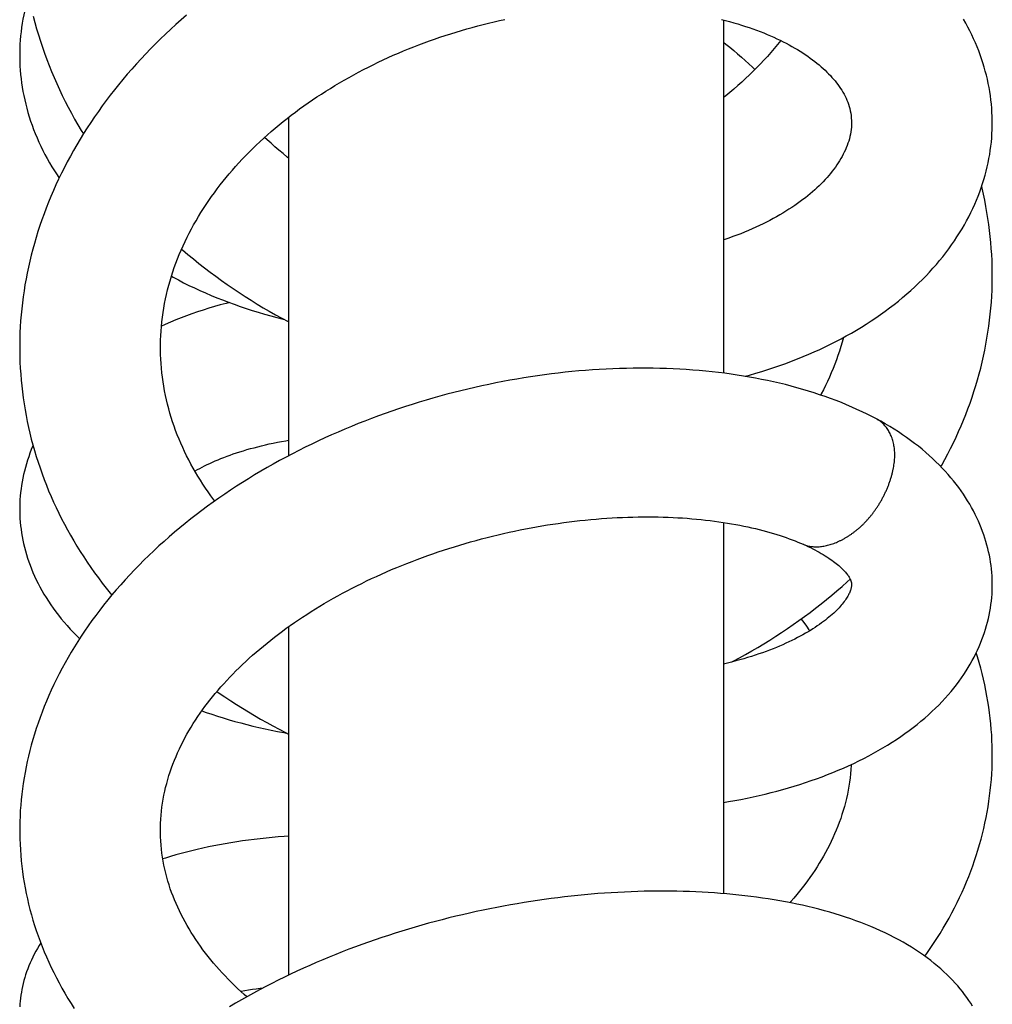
# Model space of a CAD drawing. Header units: millimetres. Extents: x 117 to 1320, y -43 to 1845.
# Tile 77 of 106: x 248 to 286, y 1736 to 1774. Entities that reach past the tile are written whole.
import ezdxf

# ---------------------------------------------------------------- set-up
doc = ezdxf.new("R2010")
doc.units = ezdxf.units.MM
doc.header["$LTSCALE"] = 65.395
doc.layers.get('0').update_dxf_attribs({"linetype": 'CONTINUOUS'})

msp = doc.modelspace()

# ---------------------------------------------------------------- linework, layer by layer
at = {"color": 7, "linetype": 'Continuous'}
for p, q in [((275.98, 1773.996), (275.98, 1760.197)), ((258.98, 1770.189), (258.98, 1756.964)), ((275.98, 1754.365), (275.98, 1739.86)), ((258.98, 1750.286), (258.98, 1736.672))]:
    msp.add_line(p, q, dxfattribs=at)
for points in [[(248.822, 1774.923), (248.801, 1774.853), (248.755, 1774.69), (248.713, 1774.526), (248.675, 1774.362), (248.64, 1774.198), (248.608, 1774.034), (248.58, 1773.869), (248.556, 1773.705), (248.535, 1773.54), (248.517, 1773.375), (248.503, 1773.21), (248.492, 1773.046), (248.485, 1772.881), (248.481, 1772.716), (248.481, 1772.619)], [(249.004, 1774.14), (249.069, 1773.896), (249.138, 1773.654), (249.211, 1773.413), (249.287, 1773.173), (249.367, 1772.934), (249.451, 1772.695), (249.539, 1772.458), (249.63, 1772.22), (249.726, 1771.984), (249.825, 1771.749), (249.928, 1771.514), (250.035, 1771.28), (250.146, 1771.047), (250.26, 1770.816), (250.379, 1770.585), (250.5, 1770.356), (250.626, 1770.128), (250.755, 1769.901), (250.888, 1769.676), (250.969, 1769.543)], [(255.001, 1774.182), (254.792, 1774.001), (254.586, 1773.818), (254.382, 1773.633), (254.182, 1773.445), (253.984, 1773.256), (253.789, 1773.064), (253.597, 1772.87), (253.408, 1772.675), (253.222, 1772.478), (253.04, 1772.279), (252.861, 1772.078), (252.685, 1771.877), (252.513, 1771.674), (252.345, 1771.469), (252.18, 1771.264), (252.018, 1771.056), (251.86, 1770.847), (251.705, 1770.637), (251.553, 1770.424), (251.404, 1770.21), (251.259, 1769.995), (251.117, 1769.778), (250.979, 1769.56), (250.844, 1769.341), (250.713, 1769.121), (250.586, 1768.9), (250.462, 1768.678), (250.341, 1768.455), (250.225, 1768.231), (250.112, 1768.006), (250.003, 1767.781), (249.898, 1767.555), (249.797, 1767.329), (249.7, 1767.102), (249.606, 1766.874), (249.516, 1766.646), (249.43, 1766.418), (249.347, 1766.189), (249.269, 1765.96)], [(253.98, 1761.206), (253.981, 1761.305), (253.985, 1761.483), (253.992, 1761.662), (254.003, 1761.842), (254.017, 1762.021), (254.035, 1762.201), (254.057, 1762.381), (254.082, 1762.561), (254.11, 1762.74), (254.142, 1762.919), (254.178, 1763.098), (254.217, 1763.276), (254.26, 1763.454), (254.306, 1763.631), (254.355, 1763.806), (254.407, 1763.981), (254.463, 1764.155), (254.522, 1764.327), (254.584, 1764.499), (254.649, 1764.669), (254.717, 1764.839), (254.788, 1765.007), (254.863, 1765.174), (254.94, 1765.34), (255.02, 1765.505), (255.103, 1765.669), (255.189, 1765.832), (255.277, 1765.994), (255.369, 1766.155), (255.463, 1766.315), (255.561, 1766.474), (255.66, 1766.631), (255.763, 1766.788), (255.868, 1766.943), (255.975, 1767.097), (256.085, 1767.249), (256.198, 1767.4), (256.312, 1767.55), (256.429, 1767.698), (256.548, 1767.844), (256.668, 1767.988), (256.791, 1768.131), (256.917, 1768.273), (257.045, 1768.414), (257.175, 1768.554), (257.309, 1768.694), (257.445, 1768.832), (257.583, 1768.97), (257.724, 1769.106), (257.867, 1769.241), (258.013, 1769.375), (258.16, 1769.508), (258.31, 1769.639), (258.463, 1769.77), (258.617, 1769.898), (258.773, 1770.026), (258.931, 1770.151), (259.091, 1770.275), (259.253, 1770.398), (259.417, 1770.519), (259.583, 1770.639), (259.751, 1770.757), (259.921, 1770.874), (260.093, 1770.989), (260.266, 1771.103), (260.442, 1771.215), (260.619, 1771.326), (260.798, 1771.435), (260.98, 1771.543), (261.163, 1771.649), (261.347, 1771.753), (261.534, 1771.856), (261.722, 1771.958), (261.912, 1772.057), (262.103, 1772.155), (262.296, 1772.251), (262.489, 1772.345), (262.685, 1772.437), (262.881, 1772.527), (263.078, 1772.616), (263.276, 1772.702), (263.475, 1772.786), (263.675, 1772.869), (263.876, 1772.949), (264.078, 1773.027), (264.282, 1773.104), (264.487, 1773.179), (264.693, 1773.252), (264.901, 1773.323), (265.109, 1773.393), (265.319, 1773.46), (265.529, 1773.525), (265.74, 1773.588), (265.952, 1773.65), (266.164, 1773.709), (266.377, 1773.766), (266.589, 1773.82), (266.802, 1773.873), (267.015, 1773.923), (267.228, 1773.972), (267.441, 1774.018)], [(275.895, 1774.017), (276.058, 1773.976), (276.219, 1773.933), (276.377, 1773.889), (276.533, 1773.843), (276.686, 1773.796), (276.837, 1773.748), (276.985, 1773.698), (277.13, 1773.647), (277.273, 1773.595), (277.412, 1773.542), (277.549, 1773.489), (277.683, 1773.434), (277.814, 1773.378), (277.941, 1773.321), (278.066, 1773.264), (278.189, 1773.206), (278.308, 1773.147), (278.425, 1773.087), (278.539, 1773.027), (278.651, 1772.965), (278.761, 1772.902), (278.868, 1772.839), (278.973, 1772.774), (279.075, 1772.709), (279.175, 1772.643), (279.271, 1772.577), (279.365, 1772.511), (279.456, 1772.444), (279.545, 1772.376), (279.63, 1772.308), (279.713, 1772.24), (279.793, 1772.171), (279.871, 1772.103), (279.946, 1772.033), (280.018, 1771.964), (280.087, 1771.895), (280.153, 1771.825), (280.217, 1771.756), (280.279, 1771.686), (280.338, 1771.615), (280.395, 1771.544), (280.45, 1771.471), (280.502, 1771.398), (280.552, 1771.324), (280.6, 1771.25), (280.645, 1771.174), (280.688, 1771.098), (280.728, 1771.021), (280.765, 1770.943), (280.8, 1770.863), (280.832, 1770.783), (280.861, 1770.702), (280.887, 1770.618), (280.911, 1770.533), (280.931, 1770.445)], [(286.48, 1769.977), (286.479, 1770.069), (286.475, 1770.23), (286.468, 1770.392), (286.458, 1770.553), (286.444, 1770.714), (286.426, 1770.876), (286.406, 1771.037), (286.381, 1771.198), (286.354, 1771.359), (286.322, 1771.519), (286.288, 1771.679), (286.25, 1771.839), (286.208, 1771.999), (286.163, 1772.158), (286.115, 1772.317), (286.063, 1772.475), (286.008, 1772.633), (285.949, 1772.79), (285.887, 1772.947), (285.822, 1773.103), (285.752, 1773.259), (285.68, 1773.414), (285.604, 1773.568), (285.524, 1773.722), (285.441, 1773.875), (285.353, 1774.028)], [(278.22, 1773.19), (278.22, 1773.19), (278.091, 1773.033), (277.961, 1772.879), (277.828, 1772.726), (277.693, 1772.575), (277.557, 1772.426), (277.418, 1772.28), (277.278, 1772.135), (277.135, 1771.992), (276.989, 1771.85), (276.841, 1771.71), (276.69, 1771.571), (276.537, 1771.433), (276.382, 1771.297), (276.224, 1771.163), (276.064, 1771.03), (275.98, 1770.963)], [(275.98, 1773.126), (276.069, 1773.056), (276.225, 1772.93), (276.379, 1772.803), (276.53, 1772.675), (276.679, 1772.546), (276.826, 1772.415), (276.971, 1772.283), (277.114, 1772.148), (277.205, 1772.062)], [(248.481, 1772.619), (248.481, 1772.528), (248.485, 1772.363), (248.492, 1772.198), (248.503, 1772.033), (248.517, 1771.868), (248.534, 1771.703), (248.556, 1771.538), (248.58, 1771.372), (248.609, 1771.207), (248.641, 1771.041), (248.676, 1770.876), (248.715, 1770.71), (248.758, 1770.545), (248.804, 1770.379), (248.854, 1770.214), (248.908, 1770.049), (248.965, 1769.884), (249.026, 1769.719), (249.091, 1769.555), (249.159, 1769.391), (249.231, 1769.227), (249.307, 1769.064), (249.386, 1768.902), (249.469, 1768.74), (249.556, 1768.579), (249.647, 1768.419), (249.741, 1768.259), (249.839, 1768.101), (249.94, 1767.944), (250.023, 1767.82)], [(280.931, 1770.445), (280.948, 1770.355), (280.962, 1770.262), (280.972, 1770.165), (280.978, 1770.063), (280.98, 1769.979)], [(280.98, 1769.979), (280.979, 1769.902), (280.973, 1769.807), (280.965, 1769.713), (280.952, 1769.622), (280.936, 1769.531), (280.917, 1769.442), (280.895, 1769.353), (280.87, 1769.265), (280.841, 1769.178), (280.81, 1769.091), (280.776, 1769.004), (280.739, 1768.918), (280.699, 1768.833), (280.657, 1768.749), (280.613, 1768.664), (280.565, 1768.581), (280.516, 1768.498), (280.463, 1768.415), (280.409, 1768.332), (280.351, 1768.25), (280.291, 1768.168), (280.228, 1768.086), (280.162, 1768.004), (280.094, 1767.922), (280.023, 1767.84), (279.949, 1767.759), (279.873, 1767.678), (279.795, 1767.598), (279.714, 1767.518), (279.631, 1767.44), (279.546, 1767.362), (279.458, 1767.285), (279.368, 1767.208), (279.275, 1767.131), (279.179, 1767.054), (279.08, 1766.978), (278.977, 1766.901), (278.872, 1766.825), (278.763, 1766.749), (278.651, 1766.674), (278.537, 1766.599), (278.42, 1766.525), (278.3, 1766.451), (278.177, 1766.379), (278.051, 1766.307), (277.923, 1766.236), (277.792, 1766.166), (277.658, 1766.097), (277.522, 1766.029), (277.383, 1765.962), (277.242, 1765.897), (277.098, 1765.832), (276.952, 1765.769), (276.804, 1765.707), (276.654, 1765.647), (276.502, 1765.588), (276.348, 1765.531), (276.192, 1765.475), (276.033, 1765.421), (275.98, 1765.403)], [(276.821, 1760.073), (276.998, 1760.122), (277.239, 1760.191), (277.479, 1760.264), (277.716, 1760.339), (277.951, 1760.416), (278.183, 1760.497), (278.414, 1760.58), (278.641, 1760.665), (278.866, 1760.753), (279.088, 1760.843), (279.307, 1760.935), (279.524, 1761.03), (279.737, 1761.127), (279.949, 1761.226), (280.158, 1761.329), (280.366, 1761.434), (280.571, 1761.542), (280.774, 1761.652), (280.974, 1761.765), (281.171, 1761.88), (281.366, 1761.997), (281.558, 1762.117), (281.746, 1762.239), (281.932, 1762.364), (282.114, 1762.49), (282.294, 1762.619), (282.469, 1762.749), (282.642, 1762.882), (282.811, 1763.016), (282.976, 1763.152), (283.138, 1763.29), (283.296, 1763.43), (283.45, 1763.571), (283.601, 1763.713), (283.747, 1763.857), (283.89, 1764.002), (284.028, 1764.149), (284.163, 1764.296), (284.294, 1764.445), (284.421, 1764.596), (284.544, 1764.747), (284.663, 1764.899), (284.778, 1765.052), (284.889, 1765.207), (284.997, 1765.362), (285.101, 1765.518), (285.201, 1765.675), (285.297, 1765.833), (285.389, 1765.992), (285.477, 1766.151), (285.562, 1766.311), (285.643, 1766.472), (285.72, 1766.633), (285.793, 1766.794), (285.863, 1766.956), (285.928, 1767.118), (285.99, 1767.28), (286.048, 1767.442), (286.102, 1767.605), (286.153, 1767.767), (286.199, 1767.93), (286.243, 1768.092), (286.282, 1768.254), (286.318, 1768.417), (286.35, 1768.579), (286.378, 1768.741), (286.403, 1768.903), (286.425, 1769.065), (286.443, 1769.228), (286.457, 1769.39), (286.468, 1769.552), (286.475, 1769.715), (286.479, 1769.878), (286.48, 1769.977)], [(258.98, 1768.602), (258.931, 1768.642), (258.769, 1768.774), (258.61, 1768.907), (258.454, 1769.042), (258.299, 1769.179), (258.147, 1769.318), (258.05, 1769.409)], [(286.48, 1764.015), (286.48, 1764.13), (286.476, 1764.364), (286.469, 1764.598), (286.457, 1764.833), (286.442, 1765.067), (286.423, 1765.302), (286.401, 1765.537), (286.374, 1765.773), (286.344, 1766.008), (286.31, 1766.244), (286.272, 1766.48), (286.231, 1766.715), (286.185, 1766.951), (286.136, 1767.187), (286.083, 1767.422), (286.066, 1767.495)], [(249.269, 1765.96), (249.194, 1765.73), (249.123, 1765.5), (249.055, 1765.269), (248.992, 1765.038), (248.932, 1764.807), (248.875, 1764.575), (248.823, 1764.343), (248.774, 1764.11), (248.729, 1763.877), (248.687, 1763.644), (248.65, 1763.41), (248.616, 1763.177), (248.586, 1762.944), (248.559, 1762.71), (248.537, 1762.477), (248.518, 1762.244), (248.503, 1762.011), (248.492, 1761.779), (248.484, 1761.546), (248.481, 1761.314), (248.48, 1761.207)], [(254.806, 1765.047), (254.843, 1765.015), (255.053, 1764.836), (255.265, 1764.66), (255.48, 1764.487), (255.698, 1764.316), (255.918, 1764.147), (256.14, 1763.982), (256.365, 1763.818), (256.592, 1763.658), (256.821, 1763.5), (257.052, 1763.345), (257.285, 1763.193), (257.519, 1763.044), (257.755, 1762.898), (257.993, 1762.755), (258.233, 1762.615), (258.475, 1762.477), (258.718, 1762.342), (258.964, 1762.21), (258.98, 1762.202)], [(254.408, 1763.984), (254.477, 1763.946), (254.68, 1763.838), (254.886, 1763.732), (255.095, 1763.628), (255.307, 1763.527), (255.522, 1763.428), (255.739, 1763.332), (255.959, 1763.237), (256.182, 1763.146), (256.407, 1763.056), (256.635, 1762.97), (256.864, 1762.886), (257.096, 1762.804), (257.33, 1762.725), (257.566, 1762.649), (257.804, 1762.576), (258.044, 1762.505), (258.286, 1762.437), (258.529, 1762.372), (258.774, 1762.309), (258.785, 1762.307)], [(284.47, 1756.546), (284.504, 1756.605), (284.624, 1756.822), (284.739, 1757.039), (284.851, 1757.257), (284.959, 1757.476), (285.064, 1757.695), (285.164, 1757.915), (285.261, 1758.136), (285.354, 1758.357), (285.443, 1758.58), (285.529, 1758.804), (285.611, 1759.028), (285.689, 1759.254), (285.764, 1759.481), (285.836, 1759.709), (285.903, 1759.938), (285.967, 1760.168), (286.028, 1760.398), (286.084, 1760.63), (286.137, 1760.862), (286.186, 1761.094), (286.231, 1761.328), (286.273, 1761.561), (286.311, 1761.795), (286.345, 1762.03), (286.375, 1762.264), (286.401, 1762.499), (286.424, 1762.734), (286.443, 1762.969), (286.458, 1763.205), (286.469, 1763.44), (286.476, 1763.675), (286.48, 1763.91), (286.48, 1764.016)], [(256.673, 1762.956), (256.545, 1762.923), (256.318, 1762.861), (256.092, 1762.797), (255.869, 1762.73), (255.648, 1762.661), (255.429, 1762.589), (255.212, 1762.515), (254.998, 1762.438), (254.786, 1762.358), (254.577, 1762.276), (254.371, 1762.191), (254.167, 1762.104), (254.019, 1762.038)], [(280.665, 1761.593), (280.662, 1761.584), (280.614, 1761.408), (280.563, 1761.232), (280.508, 1761.058), (280.45, 1760.886), (280.39, 1760.714), (280.326, 1760.544), (280.259, 1760.375), (280.19, 1760.208), (280.117, 1760.042), (280.042, 1759.877), (279.963, 1759.714), (279.882, 1759.551), (279.798, 1759.389), (279.773, 1759.343)], [(248.48, 1761.207), (248.481, 1761.089), (248.485, 1760.857), (248.492, 1760.624), (248.504, 1760.392), (248.519, 1760.159), (248.538, 1759.927), (248.561, 1759.695), (248.587, 1759.463), (248.618, 1759.231), (248.652, 1759), (248.69, 1758.769), (248.731, 1758.538), (248.777, 1758.308), (248.826, 1758.079), (248.879, 1757.85), (248.935, 1757.622), (248.995, 1757.395), (249.059, 1757.168), (249.127, 1756.942), (249.198, 1756.717), (249.274, 1756.493), (249.353, 1756.269), (249.435, 1756.046), (249.522, 1755.823), (249.612, 1755.602), (249.706, 1755.381), (249.803, 1755.161), (249.905, 1754.942), (250.01, 1754.724), (250.119, 1754.506), (250.232, 1754.29), (250.348, 1754.075), (250.468, 1753.86), (250.592, 1753.647), (250.719, 1753.435), (250.849, 1753.224), (250.983, 1753.015), (251.121, 1752.808), (251.262, 1752.602), (251.406, 1752.398), (251.553, 1752.195), (251.704, 1751.994), (251.859, 1751.794), (252.017, 1751.595), (252.077, 1751.521)], [(256.101, 1755.199), (256.06, 1755.253), (255.95, 1755.402), (255.844, 1755.554), (255.739, 1755.706), (255.637, 1755.86), (255.538, 1756.015), (255.442, 1756.171), (255.349, 1756.328), (255.258, 1756.486), (255.17, 1756.645), (255.085, 1756.805), (255.003, 1756.966), (254.924, 1757.129), (254.848, 1757.292), (254.775, 1757.456), (254.705, 1757.621), (254.638, 1757.787), (254.574, 1757.954), (254.513, 1758.123), (254.456, 1758.292), (254.401, 1758.462), (254.349, 1758.634), (254.301, 1758.806), (254.256, 1758.98), (254.214, 1759.154), (254.176, 1759.329), (254.141, 1759.505), (254.109, 1759.682), (254.081, 1759.859), (254.056, 1760.036), (254.035, 1760.214), (254.017, 1760.392), (254.003, 1760.569), (253.992, 1760.747), (253.985, 1760.925), (253.981, 1761.102), (253.98, 1761.207)], [(281.954, 1758.407), (281.778, 1758.5), (281.586, 1758.597), (281.391, 1758.691), (281.194, 1758.783), (280.993, 1758.873), (280.79, 1758.96), (280.584, 1759.044), (280.375, 1759.126), (280.164, 1759.205), (279.951, 1759.282), (279.735, 1759.356), (279.516, 1759.428), (279.296, 1759.497), (279.073, 1759.563), (278.849, 1759.627), (278.623, 1759.689), (278.395, 1759.747), (278.165, 1759.803), (277.934, 1759.856), (277.702, 1759.907), (277.468, 1759.955), (277.233, 1760.001), (276.996, 1760.044), (276.757, 1760.084), (276.516, 1760.122), (276.273, 1760.158), (276.028, 1760.191), (275.781, 1760.221), (275.533, 1760.249), (275.283, 1760.275), (275.032, 1760.298), (274.779, 1760.318), (274.524, 1760.336), (274.269, 1760.352), (274.012, 1760.365), (273.753, 1760.375), (273.494, 1760.383), (273.234, 1760.388), (272.972, 1760.391), (272.71, 1760.392), (272.447, 1760.389), (272.183, 1760.385), (271.919, 1760.377), (271.654, 1760.368), (271.389, 1760.355), (271.124, 1760.34), (270.858, 1760.323), (270.592, 1760.303), (270.326, 1760.281), (270.059, 1760.256), (269.791, 1760.229), (269.523, 1760.199), (269.254, 1760.167), (268.984, 1760.132), (268.714, 1760.094), (268.443, 1760.054), (268.171, 1760.011), (267.899, 1759.966), (267.626, 1759.918), (267.353, 1759.867), (267.08, 1759.814), (266.807, 1759.758), (266.533, 1759.7), (266.26, 1759.639), (265.987, 1759.576), (265.714, 1759.51), (265.442, 1759.441), (265.17, 1759.37), (264.898, 1759.297), (264.627, 1759.221), (264.357, 1759.142), (264.088, 1759.061), (263.819, 1758.978), (263.552, 1758.892), (263.286, 1758.804), (263.02, 1758.713), (262.756, 1758.621), (262.493, 1758.525), (262.231, 1758.427), (261.968, 1758.327), (261.707, 1758.223), (261.445, 1758.117), (261.185, 1758.009), (260.925, 1757.897), (260.666, 1757.783), (260.408, 1757.667), (260.151, 1757.547), (259.895, 1757.426), (259.64, 1757.301), (259.387, 1757.175), (259.135, 1757.045), (258.885, 1756.914), (258.636, 1756.78), (258.389, 1756.643), (258.144, 1756.504), (257.901, 1756.363), (257.66, 1756.219), (257.421, 1756.073), (257.184, 1755.925), (256.95, 1755.775), (256.718, 1755.623), (256.489, 1755.469), (256.263, 1755.313), (256.038, 1755.155), (255.816, 1754.994), (255.597, 1754.831), (255.379, 1754.666), (255.163, 1754.498), (254.95, 1754.328), (254.739, 1754.155), (254.53, 1753.98), (254.324, 1753.803), (254.121, 1753.624), (253.92, 1753.443), (253.722, 1753.259), (253.527, 1753.074), (253.336, 1752.887), (253.147, 1752.699), (252.962, 1752.508), (252.78, 1752.316), (252.601, 1752.122), (252.426, 1751.927), (252.254, 1751.73), (252.086, 1751.532), (251.922, 1751.333), (251.761, 1751.133), (251.605, 1750.931), (251.452, 1750.729), (251.303, 1750.526), (251.158, 1750.323), (251.018, 1750.119), (250.881, 1749.914), (250.748, 1749.708), (250.618, 1749.501), (250.493, 1749.293), (250.371, 1749.085), (250.252, 1748.875), (250.138, 1748.664), (250.026, 1748.453), (249.919, 1748.24), (249.815, 1748.027), (249.715, 1747.813), (249.62, 1747.599), (249.528, 1747.384), (249.44, 1747.17), (249.355, 1746.955), (249.275, 1746.74), (249.199, 1746.525), (249.127, 1746.31), (249.058, 1746.094), (248.994, 1745.879), (248.933, 1745.665), (248.876, 1745.45), (248.824, 1745.235), (248.775, 1745.021), (248.73, 1744.807), (248.688, 1744.594), (248.651, 1744.381), (248.617, 1744.168), (248.587, 1743.955), (248.561, 1743.743), (248.539, 1743.53), (248.52, 1743.316), (248.505, 1743.103), (248.494, 1742.889), (248.486, 1742.675), (248.482, 1742.462), (248.481, 1742.344)], [(286.48, 1751.929), (286.48, 1752.014), (286.476, 1752.147), (286.47, 1752.279), (286.46, 1752.412), (286.447, 1752.545), (286.431, 1752.679), (286.413, 1752.812), (286.391, 1752.945), (286.365, 1753.079), (286.337, 1753.213), (286.305, 1753.346), (286.271, 1753.48), (286.233, 1753.614), (286.192, 1753.747), (286.147, 1753.881), (286.099, 1754.015), (286.048, 1754.148), (285.994, 1754.282), (285.936, 1754.415), (285.875, 1754.548), (285.81, 1754.68), (285.742, 1754.813), (285.671, 1754.945), (285.596, 1755.076), (285.517, 1755.207), (285.435, 1755.338), (285.349, 1755.468), (285.26, 1755.598), (285.167, 1755.727), (285.069, 1755.855), (284.969, 1755.983), (284.864, 1756.111), (284.755, 1756.237), (284.642, 1756.364), (284.525, 1756.489), (284.404, 1756.613), (284.279, 1756.737), (284.15, 1756.86), (284.016, 1756.981), (283.879, 1757.101), (283.737, 1757.221), (283.592, 1757.338), (283.443, 1757.454), (283.29, 1757.568), (283.133, 1757.681), (282.973, 1757.792), (282.81, 1757.901), (282.643, 1758.007), (282.472, 1758.112), (282.299, 1758.215), (282.123, 1758.315), (281.954, 1758.407)], [(255.325, 1756.369), (255.339, 1756.377), (255.426, 1756.426), (255.516, 1756.476), (255.608, 1756.525), (255.704, 1756.574), (255.803, 1756.622), (255.906, 1756.671), (256.011, 1756.719), (256.119, 1756.767), (256.23, 1756.814), (256.344, 1756.861), (256.461, 1756.907), (256.58, 1756.952), (256.703, 1756.997), (256.827, 1757.041), (256.955, 1757.084), (257.085, 1757.126), (257.219, 1757.167), (257.355, 1757.207), (257.493, 1757.247), (257.635, 1757.285), (257.78, 1757.323), (257.927, 1757.36), (258.078, 1757.395), (258.231, 1757.43), (258.388, 1757.463), (258.547, 1757.495), (258.708, 1757.526), (258.873, 1757.555), (258.98, 1757.574)], [(249.002, 1757.372), (248.993, 1757.351), (248.935, 1757.212), (248.882, 1757.072), (248.832, 1756.932), (248.785, 1756.792), (248.742, 1756.652), (248.702, 1756.512), (248.665, 1756.372), (248.632, 1756.232), (248.602, 1756.092), (248.576, 1755.952), (248.552, 1755.812), (248.532, 1755.672), (248.516, 1755.533), (248.502, 1755.393), (248.492, 1755.254), (248.485, 1755.115), (248.481, 1754.975), (248.481, 1754.882)], [(248.481, 1754.882), (248.481, 1754.794), (248.485, 1754.655), (248.492, 1754.515), (248.502, 1754.376), (248.515, 1754.236), (248.532, 1754.096), (248.552, 1753.956), (248.576, 1753.816), (248.602, 1753.675), (248.633, 1753.535), (248.666, 1753.394), (248.703, 1753.253), (248.744, 1753.112), (248.788, 1752.971), (248.835, 1752.829), (248.887, 1752.688), (248.941, 1752.547), (249, 1752.406), (249.062, 1752.264), (249.128, 1752.124), (249.197, 1751.983), (249.271, 1751.843), (249.348, 1751.703), (249.428, 1751.563), (249.513, 1751.424), (249.602, 1751.285), (249.694, 1751.147), (249.79, 1751.009), (249.891, 1750.872), (249.995, 1750.736), (250.104, 1750.6), (250.217, 1750.464), (250.334, 1750.33), (250.455, 1750.196), (250.581, 1750.062), (250.711, 1749.93), (250.822, 1749.822)], [(253.981, 1742.343), (253.982, 1742.447), (253.986, 1742.605), (253.994, 1742.763), (254.005, 1742.921), (254.02, 1743.078), (254.038, 1743.235), (254.06, 1743.392), (254.086, 1743.547), (254.115, 1743.702), (254.147, 1743.857), (254.183, 1744.011), (254.223, 1744.165), (254.265, 1744.318), (254.311, 1744.47), (254.36, 1744.621), (254.412, 1744.772), (254.468, 1744.922), (254.526, 1745.071), (254.588, 1745.219), (254.652, 1745.366), (254.719, 1745.512), (254.789, 1745.657), (254.861, 1745.8), (254.936, 1745.943), (255.014, 1746.084), (255.094, 1746.224), (255.177, 1746.364), (255.263, 1746.502), (255.35, 1746.639), (255.44, 1746.775), (255.532, 1746.908), (255.624, 1747.039), (255.719, 1747.168), (255.815, 1747.297), (255.914, 1747.424), (256.016, 1747.552), (256.121, 1747.679), (256.229, 1747.807), (256.339, 1747.934), (256.452, 1748.061), (256.567, 1748.187), (256.685, 1748.312), (256.805, 1748.437), (256.928, 1748.562), (257.054, 1748.686), (257.182, 1748.809), (257.312, 1748.932), (257.445, 1749.054), (257.58, 1749.175), (257.718, 1749.296), (257.858, 1749.415), (258, 1749.534), (258.144, 1749.652), (258.291, 1749.769), (258.439, 1749.885), (258.59, 1750), (258.743, 1750.114), (258.897, 1750.226), (259.054, 1750.338), (259.212, 1750.448), (259.372, 1750.557), (259.534, 1750.665), (259.698, 1750.772), (259.865, 1750.879), (260.034, 1750.984), (260.206, 1751.089), (260.38, 1751.193), (260.557, 1751.296), (260.735, 1751.398), (260.915, 1751.498), (261.097, 1751.598), (261.281, 1751.696), (261.467, 1751.793), (261.655, 1751.889), (261.844, 1751.983), (262.035, 1752.076), (262.227, 1752.167), (262.421, 1752.257), (262.616, 1752.346), (262.812, 1752.433), (263.01, 1752.518), (263.209, 1752.602), (263.408, 1752.684), (263.609, 1752.764), (263.811, 1752.843), (264.013, 1752.92), (264.217, 1752.996), (264.422, 1753.07), (264.628, 1753.142), (264.835, 1753.213), (265.043, 1753.282), (265.252, 1753.349), (265.462, 1753.415), (265.673, 1753.479), (265.885, 1753.542), (266.098, 1753.603), (266.311, 1753.662), (266.525, 1753.719), (266.74, 1753.775), (266.955, 1753.829), (267.17, 1753.881), (267.385, 1753.931), (267.601, 1753.979), (267.816, 1754.025), (268.031, 1754.07), (268.245, 1754.112), (268.459, 1754.153), (268.673, 1754.192), (268.886, 1754.229), (269.099, 1754.264), (269.311, 1754.297), (269.524, 1754.328), (269.735, 1754.357), (269.947, 1754.385), (270.158, 1754.411), (270.369, 1754.435), (270.579, 1754.457), (270.789, 1754.477), (270.998, 1754.496), (271.206, 1754.512), (271.414, 1754.527), (271.622, 1754.54), (271.828, 1754.551), (272.033, 1754.561), (272.237, 1754.568), (272.44, 1754.574), (272.641, 1754.578), (272.841, 1754.58), (273.04, 1754.581), (273.236, 1754.579), (273.431, 1754.576), (273.625, 1754.572), (273.816, 1754.566), (274.006, 1754.558), (274.194, 1754.548), (274.38, 1754.537), (274.564, 1754.524), (274.746, 1754.51), (274.926, 1754.494), (275.104, 1754.477), (275.28, 1754.458), (275.454, 1754.437), (275.626, 1754.415), (275.796, 1754.392), (275.965, 1754.367), (276.131, 1754.341), (276.294, 1754.314), (276.456, 1754.285), (276.615, 1754.255), (276.772, 1754.223), (276.926, 1754.191), (277.077, 1754.157), (277.226, 1754.123), (277.372, 1754.087), (277.515, 1754.05), (277.655, 1754.012), (277.792, 1753.974), (277.927, 1753.935), (278.058, 1753.894), (278.186, 1753.854), (278.311, 1753.812), (278.432, 1753.77), (278.55, 1753.728), (278.666, 1753.685), (278.777, 1753.642), (278.886, 1753.598), (278.991, 1753.554), (279.085, 1753.514)], [(279.085, 1753.514), (279.178, 1753.472), (279.276, 1753.427), (279.371, 1753.381), (279.463, 1753.336), (279.551, 1753.29), (279.637, 1753.244), (279.72, 1753.199), (279.799, 1753.153), (279.876, 1753.108), (279.95, 1753.063), (280.02, 1753.018), (280.088, 1752.973), (280.152, 1752.929), (280.214, 1752.886), (280.273, 1752.843), (280.329, 1752.801), (280.382, 1752.759), (280.432, 1752.718), (280.479, 1752.678), (280.524, 1752.639), (280.566, 1752.6), (280.606, 1752.562), (280.643, 1752.526), (280.677, 1752.49), (280.71, 1752.455), (280.74, 1752.421), (280.769, 1752.387), (280.796, 1752.353), (280.821, 1752.321), (280.843, 1752.29), (280.864, 1752.26), (280.882, 1752.231), (280.898, 1752.204), (280.912, 1752.178), (280.925, 1752.154), (280.935, 1752.131), (280.944, 1752.11), (280.952, 1752.09), (280.959, 1752.07), (280.964, 1752.051), (280.969, 1752.033), (280.973, 1752.014), (280.976, 1751.994), (280.978, 1751.973), (280.98, 1751.95), (280.98, 1751.929)], [(276.306, 1748.91), (276.36, 1748.939), (276.602, 1749.07), (276.842, 1749.204), (277.081, 1749.34), (277.318, 1749.48), (277.554, 1749.622), (277.787, 1749.766), (278.019, 1749.913), (278.248, 1750.063), (278.476, 1750.215), (278.701, 1750.37), (278.924, 1750.527), (279.144, 1750.686), (279.362, 1750.847), (279.577, 1751.011), (279.79, 1751.177), (280, 1751.346), (280.207, 1751.516), (280.411, 1751.688), (280.612, 1751.863), (280.811, 1752.039), (280.928, 1752.147)], [(280.98, 1751.929), (280.98, 1751.907), (280.978, 1751.881), (280.976, 1751.855), (280.971, 1751.829), (280.966, 1751.801), (280.959, 1751.772), (280.951, 1751.742), (280.941, 1751.711), (280.929, 1751.677), (280.915, 1751.643), (280.899, 1751.606), (280.881, 1751.568), (280.861, 1751.529), (280.839, 1751.488), (280.814, 1751.446), (280.787, 1751.403), (280.758, 1751.359), (280.726, 1751.314), (280.693, 1751.268), (280.657, 1751.222), (280.619, 1751.174), (280.579, 1751.127), (280.537, 1751.078), (280.492, 1751.029), (280.444, 1750.979), (280.394, 1750.928), (280.34, 1750.876), (280.284, 1750.823), (280.225, 1750.769), (280.163, 1750.715), (280.098, 1750.66), (280.029, 1750.604), (279.958, 1750.548), (279.884, 1750.492), (279.807, 1750.435), (279.727, 1750.378), (279.644, 1750.32), (279.557, 1750.263), (279.468, 1750.205), (279.376, 1750.147), (279.281, 1750.09), (279.183, 1750.033), (279.082, 1749.976), (278.978, 1749.919), (278.872, 1749.863), (278.762, 1749.807), (278.65, 1749.751), (278.535, 1749.696), (278.417, 1749.641), (278.296, 1749.587), (278.172, 1749.534), (278.045, 1749.48), (277.914, 1749.428), (277.781, 1749.376), (277.645, 1749.325), (277.505, 1749.274), (277.363, 1749.225), (277.218, 1749.176), (277.071, 1749.129), (276.921, 1749.082), (276.769, 1749.037), (276.614, 1748.992), (276.456, 1748.949), (276.297, 1748.908), (276.135, 1748.867), (275.98, 1748.83)], [(275.98, 1743.42), (276.174, 1743.453), (276.416, 1743.496), (276.658, 1743.542), (276.898, 1743.59), (277.135, 1743.641), (277.371, 1743.694), (277.606, 1743.749), (277.838, 1743.807), (278.067, 1743.867), (278.295, 1743.929), (278.521, 1743.993), (278.744, 1744.06), (278.965, 1744.129), (279.184, 1744.2), (279.402, 1744.274), (279.617, 1744.35), (279.83, 1744.428), (280.042, 1744.509), (280.251, 1744.592), (280.458, 1744.678), (280.663, 1744.766), (280.865, 1744.856), (281.066, 1744.949), (281.263, 1745.044), (281.458, 1745.142), (281.651, 1745.241), (281.84, 1745.343), (282.026, 1745.447), (282.209, 1745.553), (282.388, 1745.661), (282.563, 1745.771), (282.735, 1745.882), (282.903, 1745.996), (283.068, 1746.111), (283.23, 1746.229), (283.389, 1746.348), (283.543, 1746.47), (283.694, 1746.593), (283.842, 1746.718), (283.985, 1746.844), (284.124, 1746.971), (284.259, 1747.1), (284.389, 1747.229), (284.516, 1747.36), (284.638, 1747.491), (284.755, 1747.623), (284.869, 1747.756), (284.978, 1747.889), (285.082, 1748.022), (285.182, 1748.156), (285.278, 1748.29), (285.37, 1748.425), (285.458, 1748.559), (285.542, 1748.694), (285.621, 1748.829), (285.697, 1748.965), (285.77, 1749.101), (285.838, 1749.237), (285.903, 1749.373), (285.965, 1749.51), (286.022, 1749.647), (286.077, 1749.784), (286.127, 1749.921), (286.174, 1750.058), (286.218, 1750.195), (286.258, 1750.333), (286.295, 1750.47), (286.328, 1750.607), (286.358, 1750.744), (286.385, 1750.881), (286.408, 1751.018), (286.428, 1751.155), (286.445, 1751.292), (286.459, 1751.428), (286.469, 1751.565), (286.476, 1751.701), (286.48, 1751.837), (286.48, 1751.929)], [(279.009, 1750.589), (279.014, 1750.583), (279.117, 1750.447), (279.218, 1750.31), (279.316, 1750.173), (279.346, 1750.129)], [(286.48, 1745.29), (286.48, 1745.412), (286.476, 1745.628), (286.468, 1745.843), (286.457, 1746.059), (286.442, 1746.276), (286.423, 1746.493), (286.4, 1746.71), (286.374, 1746.927), (286.344, 1747.145), (286.31, 1747.363), (286.272, 1747.581), (286.231, 1747.799), (286.186, 1748.018), (286.137, 1748.236), (286.084, 1748.455), (286.027, 1748.674), (285.967, 1748.892), (285.903, 1749.11), (285.853, 1749.269)], [(256.187, 1747.757), (256.275, 1747.696), (256.499, 1747.544), (256.725, 1747.394), (256.953, 1747.247), (257.184, 1747.102), (257.417, 1746.959), (257.652, 1746.818), (257.89, 1746.68), (258.13, 1746.545), (258.371, 1746.411), (258.615, 1746.281), (258.86, 1746.152), (258.98, 1746.091)], [(255.598, 1747.002), (255.765, 1746.942), (255.986, 1746.867), (256.209, 1746.795), (256.435, 1746.724), (256.663, 1746.656), (256.892, 1746.591), (257.124, 1746.527), (257.358, 1746.467), (257.593, 1746.408), (257.83, 1746.352), (258.069, 1746.299), (258.309, 1746.248), (258.551, 1746.199), (258.795, 1746.153), (258.894, 1746.135)], [(283.844, 1737.417), (283.92, 1737.523), (284.055, 1737.717), (284.186, 1737.913), (284.314, 1738.11), (284.438, 1738.307), (284.559, 1738.506), (284.676, 1738.705), (284.789, 1738.905), (284.898, 1739.105), (285.003, 1739.306), (285.105, 1739.508), (285.203, 1739.711), (285.297, 1739.914), (285.388, 1740.118), (285.475, 1740.323), (285.558, 1740.528), (285.638, 1740.734), (285.714, 1740.94), (285.787, 1741.147), (285.855, 1741.355), (285.921, 1741.563), (285.983, 1741.773), (286.041, 1741.983), (286.096, 1742.193), (286.147, 1742.405), (286.194, 1742.616), (286.238, 1742.828), (286.278, 1743.041), (286.315, 1743.254), (286.348, 1743.467), (286.377, 1743.68), (286.403, 1743.894), (286.425, 1744.108), (286.443, 1744.321), (286.458, 1744.535), (286.469, 1744.749), (286.476, 1744.963), (286.48, 1745.177), (286.48, 1745.29)], [(280.97, 1744.905), (280.968, 1744.865), (280.957, 1744.703), (280.943, 1744.542), (280.924, 1744.38), (280.903, 1744.219), (280.878, 1744.059), (280.849, 1743.898), (280.817, 1743.739), (280.782, 1743.579), (280.743, 1743.421), (280.701, 1743.263), (280.656, 1743.107), (280.607, 1742.951), (280.556, 1742.796), (280.501, 1742.643), (280.444, 1742.491), (280.383, 1742.34), (280.32, 1742.191), (280.254, 1742.043), (280.186, 1741.897), (280.115, 1741.752), (280.041, 1741.609), (279.965, 1741.467), (279.886, 1741.326), (279.805, 1741.186), (279.72, 1741.046), (279.633, 1740.907), (279.544, 1740.769), (279.451, 1740.631), (279.355, 1740.493), (279.257, 1740.357), (279.157, 1740.221), (279.053, 1740.086), (278.948, 1739.952), (278.839, 1739.819), (278.728, 1739.687), (278.615, 1739.556), (278.569, 1739.504)], [(248.481, 1742.344), (248.482, 1742.218), (248.486, 1742.003), (248.494, 1741.788), (248.506, 1741.573), (248.521, 1741.359), (248.541, 1741.145), (248.564, 1740.932), (248.59, 1740.718), (248.621, 1740.506), (248.655, 1740.293), (248.693, 1740.082), (248.735, 1739.87), (248.78, 1739.66), (248.83, 1739.45), (248.882, 1739.241), (248.939, 1739.033), (248.999, 1738.826), (249.062, 1738.619), (249.13, 1738.413), (249.201, 1738.206), (249.277, 1738.001), (249.356, 1737.795), (249.439, 1737.589), (249.526, 1737.384), (249.617, 1737.18), (249.712, 1736.976), (249.811, 1736.772), (249.914, 1736.569), (250.021, 1736.367), (250.131, 1736.165), (250.246, 1735.964), (250.364, 1735.764), (250.486, 1735.565), (250.612, 1735.367)], [(257.349, 1735.825), (257.247, 1735.916), (257.116, 1736.036), (256.988, 1736.156), (256.863, 1736.277), (256.74, 1736.398), (256.621, 1736.519), (256.503, 1736.642), (256.389, 1736.765), (256.276, 1736.889), (256.165, 1737.016), (256.056, 1737.143), (255.949, 1737.273), (255.844, 1737.403), (255.742, 1737.535), (255.642, 1737.667), (255.545, 1737.8), (255.45, 1737.934), (255.359, 1738.069), (255.27, 1738.205), (255.183, 1738.342), (255.099, 1738.48), (255.018, 1738.619), (254.939, 1738.759), (254.864, 1738.899), (254.791, 1739.041), (254.721, 1739.183), (254.654, 1739.326), (254.591, 1739.469), (254.53, 1739.613), (254.472, 1739.758), (254.417, 1739.904), (254.365, 1740.052), (254.316, 1740.201), (254.27, 1740.352), (254.227, 1740.504), (254.187, 1740.658), (254.151, 1740.813), (254.118, 1740.969), (254.088, 1741.126), (254.062, 1741.283), (254.04, 1741.441), (254.021, 1741.6), (254.006, 1741.759), (253.994, 1741.918), (253.986, 1742.077), (253.982, 1742.236), (253.981, 1742.343)], [(258.98, 1742.103), (258.817, 1742.092), (258.579, 1742.073), (258.343, 1742.052), (258.109, 1742.03), (257.876, 1742.005), (257.644, 1741.978), (257.415, 1741.949), (257.187, 1741.918), (256.96, 1741.884), (256.735, 1741.849), (256.512, 1741.811), (256.291, 1741.771), (256.071, 1741.729), (255.852, 1741.684), (255.635, 1741.638), (255.42, 1741.589), (255.207, 1741.537), (254.996, 1741.483), (254.787, 1741.427), (254.58, 1741.369), (254.376, 1741.309), (254.174, 1741.246), (254.074, 1741.213)], [(285.708, 1735.46), (285.636, 1735.575), (285.56, 1735.689), (285.481, 1735.802), (285.399, 1735.915), (285.313, 1736.028), (285.222, 1736.14), (285.128, 1736.252), (285.03, 1736.364), (284.927, 1736.475), (284.82, 1736.586), (284.709, 1736.697), (284.592, 1736.807), (284.471, 1736.916), (284.345, 1737.026), (284.214, 1737.135), (284.078, 1737.243), (283.937, 1737.35), (283.791, 1737.455), (283.64, 1737.56), (283.485, 1737.663), (283.326, 1737.764), (283.163, 1737.863), (282.995, 1737.96), (282.824, 1738.055), (282.65, 1738.148), (282.473, 1738.238), (282.292, 1738.325), (282.109, 1738.411), (281.923, 1738.494), (281.733, 1738.574), (281.541, 1738.652), (281.347, 1738.728), (281.149, 1738.801), (280.95, 1738.871), (280.748, 1738.94), (280.543, 1739.006), (280.337, 1739.069), (280.128, 1739.131), (279.918, 1739.19), (279.706, 1739.246), (279.492, 1739.3), (279.276, 1739.352), (279.059, 1739.402), (278.84, 1739.449), (278.62, 1739.494), (278.399, 1739.537), (278.176, 1739.578), (277.952, 1739.616), (277.726, 1739.653), (277.5, 1739.687), (277.271, 1739.719), (277.042, 1739.749), (276.811, 1739.777), (276.578, 1739.803), (276.343, 1739.827), (276.105, 1739.849), (275.866, 1739.869), (275.626, 1739.887), (275.383, 1739.903), (275.139, 1739.917), (274.894, 1739.929), (274.647, 1739.938), (274.399, 1739.946), (274.149, 1739.952), (273.898, 1739.955), (273.646, 1739.957), (273.393, 1739.956), (273.138, 1739.953), (272.883, 1739.949), (272.626, 1739.942), (272.369, 1739.933), (272.111, 1739.922), (271.853, 1739.909), (271.594, 1739.894), (271.334, 1739.877), (271.074, 1739.858), (270.814, 1739.836), (270.553, 1739.813), (270.292, 1739.788), (270.031, 1739.761), (269.768, 1739.731), (269.506, 1739.7), (269.242, 1739.666), (268.978, 1739.63), (268.714, 1739.592), (268.449, 1739.552), (268.184, 1739.51), (267.918, 1739.466), (267.652, 1739.42), (267.385, 1739.371), (267.118, 1739.321), (266.85, 1739.268), (266.583, 1739.213), (266.316, 1739.156), (266.049, 1739.097), (265.782, 1739.036), (265.516, 1738.973), (265.25, 1738.908), (264.985, 1738.84), (264.72, 1738.771), (264.455, 1738.7), (264.192, 1738.626), (263.928, 1738.551), (263.666, 1738.474), (263.405, 1738.394), (263.144, 1738.313), (262.884, 1738.229), (262.625, 1738.144), (262.366, 1738.056), (262.108, 1737.966), (261.851, 1737.874), (261.594, 1737.779), (261.337, 1737.683), (261.081, 1737.584), (260.826, 1737.483), (260.571, 1737.379), (260.318, 1737.274), (260.065, 1737.166), (259.814, 1737.056), (259.564, 1736.944), (259.314, 1736.83), (259.067, 1736.714), (258.821, 1736.595), (258.576, 1736.475), (258.333, 1736.352), (258.091, 1736.228), (257.852, 1736.101), (257.614, 1735.973), (257.379, 1735.842), (257.145, 1735.71), (256.913, 1735.575), (256.684, 1735.439)], [(249.304, 1737.93), (249.244, 1737.834), (249.176, 1737.721), (249.111, 1737.607), (249.05, 1737.493), (248.992, 1737.379), (248.938, 1737.264), (248.886, 1737.149), (248.838, 1737.035), (248.793, 1736.92), (248.751, 1736.805), (248.713, 1736.69), (248.677, 1736.575), (248.645, 1736.46), (248.615, 1736.346), (248.589, 1736.231), (248.565, 1736.117), (248.545, 1736.003), (248.527, 1735.889), (248.512, 1735.776), (248.5, 1735.662), (248.491, 1735.549), (248.485, 1735.436)], [(257.106, 1736.046), (257.13, 1736.05), (257.275, 1736.074), (257.422, 1736.098), (257.572, 1736.12), (257.725, 1736.141), (257.881, 1736.162), (257.992, 1736.175)]]:
    msp.add_lwpolyline(points, dxfattribs=at)
at = {"color": 9, "linetype": 'Continuous'}
for points, knots in [([(282.668, 1757.001), (282.668, 1757.036), (282.667, 1757.105), (282.66, 1757.209), (282.647, 1757.312), (282.63, 1757.413), (282.608, 1757.512), (282.58, 1757.608), (282.548, 1757.702), (282.51, 1757.792), (282.468, 1757.878), (282.421, 1757.959), (282.37, 1758.037), (282.315, 1758.109), (282.256, 1758.176), (282.194, 1758.237), (282.129, 1758.293), (282.061, 1758.343), (282.002, 1758.38), (281.966, 1758.401), (281.954, 1758.407)], [0, 0, 0, 0, 0.104709, 0.208867, 0.312267, 0.414731, 0.516106, 0.616267, 0.715111, 0.812521, 0.908377, 1.002589, 1.095095, 1.185857, 1.27486, 1.362159, 1.447877, 1.532142, 1.615065, 1.656242, 1.656242, 1.656242, 1.656242]), ([(279.085, 1753.514), (279.093, 1753.51), (279.127, 1753.496), (279.186, 1753.474), (279.263, 1753.451), (279.342, 1753.433), (279.422, 1753.42), (279.504, 1753.413), (279.589, 1753.41), (279.676, 1753.412), (279.765, 1753.418), (279.857, 1753.43), (279.951, 1753.447), (280.046, 1753.469), (280.143, 1753.496), (280.241, 1753.527), (280.339, 1753.564), (280.438, 1753.605), (280.537, 1753.651), (280.636, 1753.701), (280.734, 1753.755), (280.831, 1753.814), (280.926, 1753.876), (281.021, 1753.942), (281.113, 1754.011), (281.203, 1754.083), (281.291, 1754.158), (281.376, 1754.235), (281.459, 1754.315), (281.539, 1754.398), (281.618, 1754.484), (281.695, 1754.573), (281.771, 1754.667), (281.846, 1754.765), (281.919, 1754.867), (281.991, 1754.973), (282.061, 1755.083), (282.129, 1755.197), (282.194, 1755.315), (282.256, 1755.435), (282.314, 1755.557), (282.37, 1755.681), (282.421, 1755.806), (282.467, 1755.932), (282.51, 1756.058), (282.547, 1756.184), (282.58, 1756.308), (282.607, 1756.43), (282.63, 1756.55), (282.647, 1756.667), (282.659, 1756.782), (282.667, 1756.893), (282.668, 1756.965), (282.668, 1757.001)], [0, 0, 0, 0, 0.027703, 0.108555, 0.188848, 0.269226, 0.35035, 0.432818, 0.517173, 0.603964, 0.693604, 0.786099, 0.881349, 0.979223, 1.079609, 1.182411, 1.287508, 1.394729, 1.503839, 1.614578, 1.726682, 1.839938, 1.954137, 2.069062, 2.184431, 2.299919, 2.4152, 2.530146, 2.645126, 2.760606, 2.877069, 2.995055, 3.115145, 3.237901, 3.363675, 3.492185, 3.623007, 3.755705, 3.889861, 4.025067, 4.16091, 4.296887, 4.43242, 4.566944, 4.699923, 4.830848, 4.959239, 5.084699, 5.206923, 5.325643, 5.44063, 5.551691, 5.658679, 5.658679, 5.658679, 5.658679])]:
    msp.add_open_spline(points, degree=3, knots=knots, dxfattribs=at)

doc.saveas('drawing.dxf')
